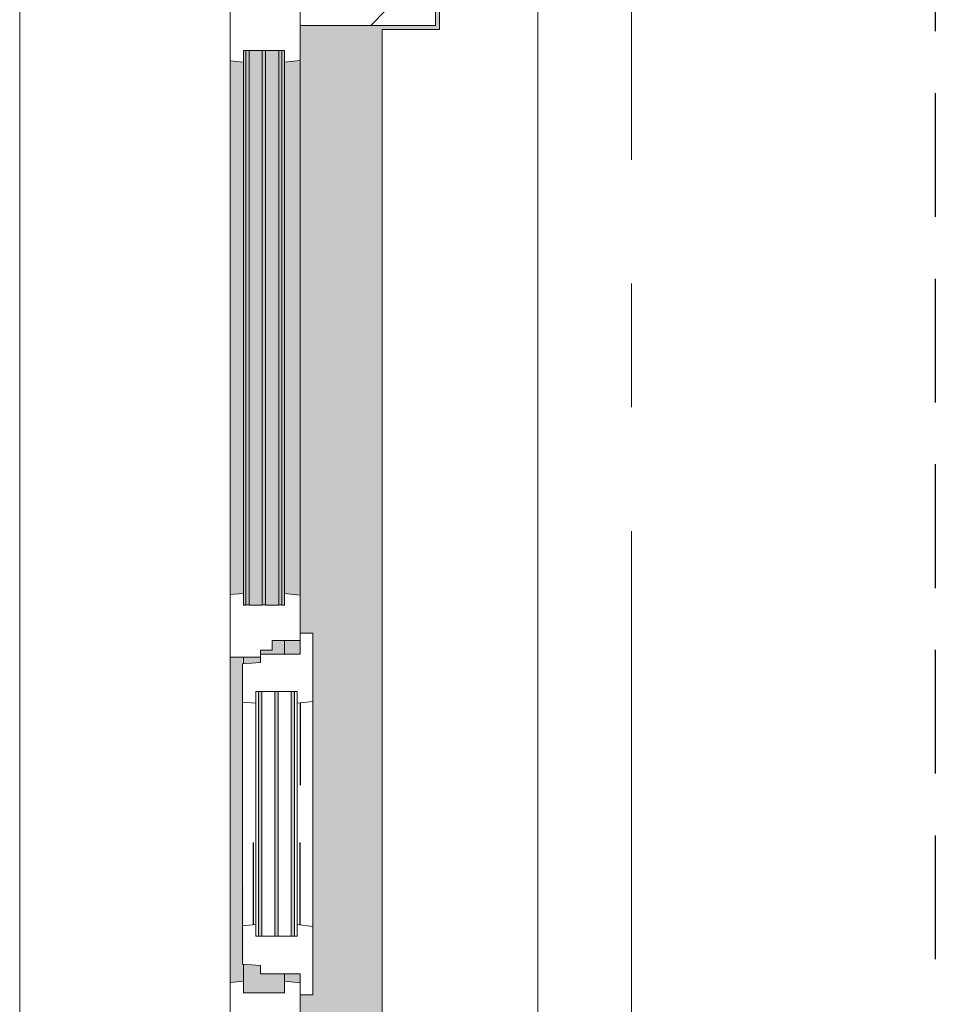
# Model space of a CAD drawing. Extents: x 2820 to 91013, y 1478 to 38178.
# Tile 12 of 182: x 3731 to 4907, y 28792 to 30056. Entities that reach past the tile are written whole.
import ezdxf

# ---------------------------------------------------------------- set-up
doc = ezdxf.new("R2010")
doc.units = 0
doc.header["$LTSCALE"] = 50
for name, pattern in [('HIDDEN2', [4.7625, 3.175, -1.5875]), ('Onderlegger 2e verdieping$0$gestippeld_2_', [6.35, 3.175, -3.175]), ('Onderlegger 2e verdieping$0$stramien', [22.225, 12.7, -3.175, 3.175, -3.175])]:
    doc.linetypes.add(name, pattern=pattern)
doc.layers.get('0').update_dxf_attribs({"linetype": 'CONTINUOUS'})
doc.layers.add('IWTEKST', color=2, linetype='CONTINUOUS')
for name, color, linetype, lineweight in [('Onderlegger 2e verdieping$0$A-GLAZ', 8, 'CONTINUOUS', 25), ('Onderlegger 2e verdieping$0$A-GLAZ-GLAS', 8, 'CONTINUOUS', 25), ('Onderlegger 2e verdieping$0$S-GRID', 8, 'CONTINUOUS', 18)]:
    doc.layers.add(name, color=color, linetype=linetype, lineweight=lineweight)
pattern_1 = [(135, (29411.53, -3941.6), (-212.132, -212.132), [])]

# ---------------------------------------------------------------- blocks, each defined once
blk = doc.blocks.new('Onderlegger 2e verdieping$0$31_KA_Houten kozijn metselwerkgevel met draaiend deel verdieping - 31_KA_Houten kozijn metselwerkgevel met draaiend deel verdieping-V212-Plotview 2e Verdieping - schaal 1 op 100')
at = {"layer": 'Onderlegger 2e verdieping$0$A-GLAZ'}
blk.add_hatch(color=256, dxfattribs=at).paths.add_polyline_path([(656.5, 323.5), (656.5, 328.5), (631.5, 328.5), (631.5, 255), (-631.5, 255), (-631.5, 328.5), (-656.5, 328.5), (-656.5, 323.5), (-636.5, 323.5), (-636.5, 150), (143, 150), (143, 166), (607, 166), (607, 150), (636.5, 150), (636.5, 323.5)], flags=0)
at = {"layer": 'Onderlegger 2e verdieping$0$A-GLAZ', "lineweight": 18}
h = blk.add_hatch(dxfattribs=at)
h.set_pattern_fill('FP_323', color=256, style=0, pattern_type=2)
h.set_pattern_definition(pattern_1)
h.paths.add_polyline_path([(656.5, 150), (656.5, 323.5), (636.5, 323.5), (636.5, 150)], flags=0)
h.paths.add_polyline_path([(-636.5, 323.5), (-656.5, 323.5), (-656.5, 150), (-636.5, 150), (-636.5, 175.7)], flags=0)
at = {"layer": 'Onderlegger 2e verdieping$0$A-GLAZ'}
h = blk.add_hatch(color=256, dxfattribs=at)
h.paths.add_polyline_path([(591.8, 150), (580, 150), (580, 129.8), (589.5, 129.8), (591.3, 145.8)], flags=0)
h.paths.add_polyline_path([(170, 150), (152.5, 150), (152.5, 129.8), (170, 129.8), (170, 145.8)], flags=0)
h.paths.add_polyline_path([(94.3, 150), (-591.8, 150), (-589.5, 129.8), (92, 129.8)], flags=0)
h = blk.add_hatch(color=256, dxfattribs=at)
h.paths.add_polyline_path([(604.5, 129.8), (580, 129.8), (580, 99), (569.5, 99), (567.9, 77), (604.5, 77)], flags=0)
h.paths.add_polyline_path([(182.1, 77), (180.5, 99), (174, 99), (174, 77), (180.5, 77)], flags=0)
h.paths.add_polyline_path([(170, 105.3), (170, 129.8), (152.5, 129.8), (152.5, 114), (165, 114), (165, 99), (170, 99), (170, 101.3)], flags=0)
h.paths.add_polyline_path([(107, 99), (107, 101.3), (-604.5, 101.3), (-604.5, 84.3), (107, 84.3)], flags=0)
h.paths.add_polyline_path([(107, 105.3), (107, 122.3), (-604.5, 122.3), (-604.5, 105.3), (52, 105.3)], flags=0)
h.paths.add_polyline_path([(107, 129.8), (-604.5, 129.8), (-604.5, 126.3), (107, 126.3)], flags=0)
h.paths.add_polyline_path([(107, 80.3), (-604.5, 80.3), (-604.5, 77), (107, 77)], flags=0)
at = {"layer": 'Onderlegger 2e verdieping$0$A-GLAZ', "lineweight": 18}
h = blk.add_hatch(dxfattribs=at)
h.set_pattern_fill('FP_323', color=256, style=0, pattern_type=2)
h.set_pattern_definition(pattern_1)
h.paths.add_polyline_path([(-656.5, 56.9), (-656.5, 76.9), (-688.5, 76.9), (-688.5, -180.1), (-706.5, -180.1), (-706.5, -210.1), (-673.9, -210.1), (-664.2, 56.9)], flags=0)
at = {"layer": 'Onderlegger 2e verdieping$0$A-GLAZ'}
h = blk.add_hatch(color=256, dxfattribs=at)
h.paths.add_polyline_path([(591.1, 60), (589.5, 77), (174, 76), (174, 60), (589.5, 60)], flags=0)
h.paths.add_polyline_path([(93.6, 60), (92, 77), (-589.5, 77), (-591.1, 60), (92, 60)], flags=0)
at = {"layer": 'Onderlegger 2e verdieping$0$A-GLAZ', "lineweight": 18}
for p, q in [((-656.5, 323.5), (-656.5, 328.5)), ((656.5, 328.5), (656.5, 323.5)), ((-636.5, 323.5), (-656.5, 323.5)), ((-656.5, 323.5), (-656.5, 150)), ((-636.5, 150), (-636.5, 323.5)), ((636.5, 323.5), (636.5, 150)), ((656.5, 323.5), (636.5, 323.5)), ((656.5, 150), (656.5, 323.5)), ((-656.5, 150), (-636.5, 150)), ((-591.8, 150), (-656.5, 150)), ((-656.5, 150), (-656.5, 60)), ((94.3, 150), (-591.8, 150)), ((-589.5, 129.8), (-591.8, 150)), ((94.3, 150), (92, 129.8)), ((143, 150), (94.3, 150)), ((152.5, 114), (152.5, 150)), ((591.8, 150), (589.5, 129.8)), ((656.5, 150), (607, 150)), ((636.5, 150), (656.5, 150)), ((656.5, 60), (656.5, 150)), ((-604.5, 126.3), (-604.5, 129.8)), ((-604.5, 129.8), (-589.5, 129.8)), ((-589.5, 129.8), (92, 129.8)), ((92, 129.8), (107, 129.8)), ((107, 129.8), (107, 126.3)), ((152.5, 129.8), (170, 129.8)), ((580, 129.8), (589.5, 129.8)), ((589.5, 129.8), (604.5, 129.8)), ((604.5, 129.8), (604.5, 77)), ((-604.5, 105.3), (-604.5, 122.3)), ((107, 122.3), (107, 105.3)), ((165, 114), (152.5, 114)), ((165, 99), (165, 114)), ((-604.5, 84.3), (-604.5, 101.3)), ((107, 101.3), (107, 84.3)), ((-688.5, 94.9), (-688.5, 76.9)), ((170, 99), (165, 99)), ((174, 60), (174, 99)), ((688.5, 76.9), (688.5, 94.9)), ((-656.5, 76.9), (-688.5, 76.9)), ((-688.5, 76.9), (-688.5, -180.1)), ((-656.5, 56.9), (-656.5, 76.9)), ((-604.5, 77), (-604.5, 80.3)), ((-589.5, 77), (-604.5, 77)), ((-591.1, 60), (-589.5, 77)), ((92, 77), (-589.5, 77)), ((107, 77), (92, 77)), ((92, 77), (93.6, 60)), ((107, 80.3), (107, 77)), ((182.1, 77), (174, 77)), ((589.5, 77), (567.9, 77)), ((604.5, 77), (589.5, 77)), ((589.5, 77), (591.1, 60)), ((656.5, 76.9), (688.5, 76.9)), ((656.5, 56.9), (656.5, 76.9)), ((688.5, 76.9), (688.5, -180.1)), ((-673.9, -210.1), (-664.2, 56.9)), ((-664.2, 56.9), (-656.5, 56.9)), ((-656.5, 60), (-591.1, 60)), ((-591.1, 60), (93.6, 60)), ((93.6, 60), (174, 60)), ((174, 60), (591.1, 60)), ((591.1, 60), (656.5, 60)), ((664.2, 56.9), (656.5, 56.9)), ((673.9, -210.1), (664.2, 56.9)), ((-688.5, -180.1), (-706.5, -180.1)), ((-706.5, -180.1), (-706.5, -210.1)), ((688.5, -180.1), (706.5, -180.1)), ((706.5, -180.1), (706.5, -210.1)), ((-706.5, -210.1), (-673.9, -210.1)), ((673.9, -210.1), (-673.9, -210.1)), ((706.5, -210.1), (673.9, -210.1))]:
    blk.add_line(p, q, dxfattribs=at)
blk = doc.blocks.new('Onderlegger 2e verdieping$0$31_KA_Houten kozijn metselwerkgevel triple glas - Type-9950171-Plotview 2e Verdieping - schaal 1 op 100')
at = {"layer": 'Onderlegger 2e verdieping$0$A-GLAZ'}
for points in [[(711.5, -4), (711.5, 0), (0, 0), (0, -4), (502.9, -4)], [(711.5, -25), (711.5, -21), (0, -21), (0, -25), (502.9, -25)], [(711.5, -46), (711.5, -42), (0, -42), (0, -46), (502.9, -46)]]:
    blk.add_hatch(color=256, dxfattribs=at).paths.add_polyline_path(points, flags=0)
at = {"layer": 'Onderlegger 2e verdieping$0$A-GLAZ', "lineweight": 18}
for p, q in [((711.5, 0), (0, 0)), ((0, 0), (0, -4)), ((711.5, -4), (711.5, 0)), ((0, -4), (711.5, -4)), ((711.5, -21), (0, -21)), ((0, -21), (0, -25)), ((0, -25), (711.5, -25)), ((711.5, -25), (711.5, -21)), ((711.5, -42), (0, -42)), ((0, -42), (0, -46)), ((0, -46), (711.5, -46)), ((711.5, -46), (711.5, -42))]:
    blk.add_line(p, q, dxfattribs=at)
blk = doc.blocks.new('Onderlegger 2e verdieping$0$31_KA_Houten kozijn draaiend deel metselwerkgevel - Type-V213-Plotview 2e Verdieping - schaal 1 op 100')
at = {"layer": 'Onderlegger 2e verdieping$0$A-GLAZ', "lineweight": 18}
for p, q in [((60.7, 16), (-27, 16)), ((-27, 16), (-27, 0)), ((63, -4.2), (60.7, 16)), ((349.3, 16), (60.7, 16)), ((349.3, 16), (347, -4.2)), ((437, 16), (349.3, 16)), ((437, 0), (437, 16)), ((410, 0), (437, 0)), ((-27, 0), (0, 0)), ((0, 0), (0, -51)), ((48, -7.5), (48, -4.2)), ((48, -4.2), (63, -4.2)), ((48, -28.5), (48, -11.5)), ((63, -4.2), (347, -4.2)), ((347, -4.2), (362, -4.2)), ((362, -4.2), (362, -7.5)), ((362, -11.5), (362, -28.5)), ((410, -51), (410, 0)), ((48, -49.5), (48, -32.5)), ((362, -32.5), (362, -49.5)), ((0, -51), (10.5, -51)), ((10.5, -51), (12.2, -74)), ((48, -57), (48, -53.5)), ((63, -57), (48, -57)), ((61.4, -74), (63, -57)), ((347, -57), (63, -57)), ((362, -57), (347, -57)), ((347, -57), (348.6, -74)), ((362, -53.5), (362, -57)), ((397.8, -74), (399.5, -51)), ((399.5, -51), (410, -51)), ((12.2, -74), (61.4, -74)), ((61.4, -74), (348.6, -74)), ((348.6, -74), (397.8, -74))]:
    blk.add_line(p, q, dxfattribs=at)
at = {"layer": 'Onderlegger 2e verdieping$0$A-GLAZ', "linetype": 'Onderlegger 2e verdieping$0$gestippeld_2_'}
blk.add_line((347.3, -60), (241.8, -60), dxfattribs=at)
at = {"layer": 'Onderlegger 2e verdieping$0$A-GLAZ-GLAS'}
for p, q in [((62.5, 0), (168.2, 0)), ((347.5, 0), (241.8, 0))]:
    blk.add_line(p, q, dxfattribs=at)
blk = doc.blocks.new('Onderlegger 2e verdieping$0$31_KA_Houten kozijn metselwerkgevel triple glas - Type-9950170-Plotview 2e Verdieping - schaal 1 op 100')
at = {"layer": 'Onderlegger 2e verdieping$0$A-GLAZ'}
for points in [[(314, 0), (0, 0), (0, -4), (314, -4)], [(314, -21), (0, -21), (0, -25), (314, -25)], [(314, -46), (314, -42), (0, -42), (0, -46)]]:
    blk.add_hatch(color=256, dxfattribs=at).paths.add_polyline_path(points, flags=0)
at = {"layer": 'Onderlegger 2e verdieping$0$A-GLAZ', "lineweight": 18}
for p, q in [((314, 0), (0, 0)), ((0, 0), (0, -4)), ((314, -4), (314, 0)), ((0, -4), (314, -4)), ((314, -21), (0, -21)), ((0, -21), (0, -25)), ((0, -25), (314, -25)), ((314, -25), (314, -21)), ((314, -42), (0, -42)), ((0, -42), (0, -46)), ((0, -46), (314, -46)), ((314, -46), (314, -42))]:
    blk.add_line(p, q, dxfattribs=at)
blk = doc.blocks.new('Onderlegger 2e verdieping$0$vensterbank tweede verdieping - vensterbank tweede verdieping-11898810-Plotview 2e Verdieping - schaal 1 op 100')
at = {"layer": 'Onderlegger 2e verdieping$0$A-GLAZ', "lineweight": 18}
for p, q in [((4270.1, 30613.4), (4270.1, 30043)), ((4396.6, 28610), (4396.6, 30213)), ((4270.1, 30043), (4196.6, 30043)), ((4196.6, 30043), (4196.6, 28780))]:
    blk.add_line(p, q, dxfattribs=at)
blk = doc.blocks.new('Onderlegger 2e verdieping')
at = {"layer": 'Onderlegger 2e verdieping$0$S-GRID', "linetype": 'Onderlegger 2e verdieping$0$stramien'}
blk.add_line((4516.6, 37178.2), (4516.6, 16803), dxfattribs=at)
at = {"layer": 'Onderlegger 2e verdieping$0$A-GLAZ'}
blk.add_blockref('Onderlegger 2e verdieping$0$vensterbank tweede verdieping - vensterbank tweede verdieping-11898810-Plotview 2e Verdieping - schaal 1 op 100', (0, 0), dxfattribs=at)
at = {"layer": 'Onderlegger 2e verdieping$0$A-GLAZ', "rotation": 269.9999999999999}
for name, p in [('Onderlegger 2e verdieping$0$31_KA_Houten kozijn metselwerkgevel met draaiend deel verdieping - 31_KA_Houten kozijn metselwerkgevel met draaiend deel verdieping-V212-Plotview 2e Verdieping - schaal 1 op 100', (3941.6, 29411.5)), ('Onderlegger 2e verdieping$0$31_KA_Houten kozijn metselwerkgevel triple glas - Type-9950171-Plotview 2e Verdieping - schaal 1 op 100', (4067.9, 30016.1)), ('Onderlegger 2e verdieping$0$31_KA_Houten kozijn draaiend deel metselwerkgevel - Type-V213-Plotview 2e Verdieping - schaal 1 op 100', (4091.6, 29241.5)), ('Onderlegger 2e verdieping$0$31_KA_Houten kozijn metselwerkgevel triple glas - Type-9950170-Plotview 2e Verdieping - schaal 1 op 100', (4084.1, 29193.5))]:
    blk.add_blockref(name, p, dxfattribs=at)

msp = doc.modelspace()

# ---------------------------------------------------------------- linework, layer by layer
at = {"layer": 'IWTEKST', "linetype": 'HIDDEN2'}
msp.add_line((4906.6, 35438.2), (4906.6, 19718.2), dxfattribs=at)

# ---------------------------------------------------------------- block references
msp.add_blockref('Onderlegger 2e verdieping', (0, 0))

doc.saveas('drawing.dxf')
